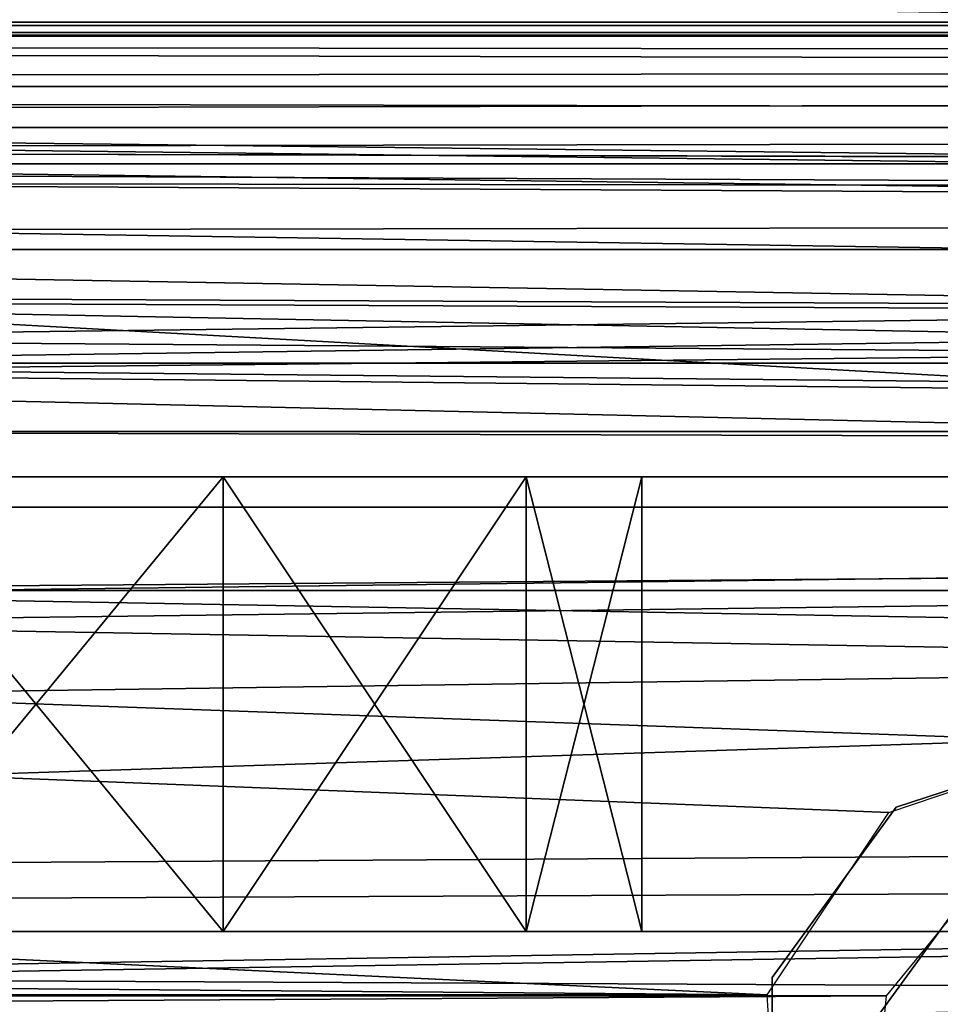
# Model space of a CAD drawing. Extents: x -398 to 398, y -1355 to -82.
# Tile 179 of 256: x -90 to -84, y -109 to -102. Entities that reach past the tile are written whole.
import ezdxf

# ---------------------------------------------------------------- set-up
doc = ezdxf.new("R2010")
doc.units = 0
doc.header["$MEASUREMENT"] = 0

msp = doc.modelspace()

# ---------------------------------------------------------------- linework, layer by layer
for points in [[(395.5, -525.467285, 437.803314), (395.5, -81.938164, 160.655502), (-395.5, -81.938164, 160.655502)], [(395.5, -525.467285, 437.803314), (-395.5, -81.938164, 160.655502), (-395.5, -525.467285, 437.803314)], [(-22.229691, -124.655098, 181.452103), (-396.5, -85.435806, 156.945206), (-395.5, -84.587761, 156.415207)], [(-22.229691, -124.6604, 181.443604), (-396.5, -85.441109, 156.936707), (-395.5, -84.593063, 156.406799)], [(395.5, -528.116882, 433.562988), (395.5, -84.587761, 156.415207), (-395.5, -84.587761, 156.415207)], [(395.5, -528.116882, 433.562988), (-395.5, -84.587761, 156.415207), (-395.5, -528.116882, 433.562988)], [(-395.5, -84.587761, 156.415207), (395.5, -84.587761, 156.415207), (-19.442101, -123.289597, 180.598801)], [(-395.5, -84.587761, 156.415207), (-19.442101, -123.289597, 180.598801), (-21.06683, -123.633301, 180.813599)], [(-395.5, -84.587761, 156.415207), (-21.06683, -123.633301, 180.813599), (-22.229691, -124.655098, 181.452103)], [(-395.5, -84.593063, 156.406799), (395.5, -84.593063, 156.406799), (-19.442101, -123.294899, 180.590302)], [(-395.5, -84.593063, 156.406799), (-19.442101, -123.294899, 180.590302), (-21.06683, -123.638603, 180.805099)], [(-395.5, -84.593063, 156.406799), (-21.06683, -123.638603, 180.805099), (-22.229691, -124.6604, 181.443604)], [(-396.5, -85.435806, 156.945206), (-22.478531, -125.502296, 181.981506), (-22.478531, -130.514999, 185.1138)], [(-396.5, -85.435806, 156.945206), (-22.478531, -130.514999, 185.1138), (-50.35714, -414.036102, 362.277405)], [(-396.5, -85.435806, 156.945206), (-50.35714, -414.036102, 362.277405), (-52.76738, -414.882812, 362.806488)], [(-396.5, -85.435806, 156.945206), (-52.76738, -414.882812, 362.806488), (-53.272449, -415.311096, 363.074097)], [(-396.5, -85.435806, 156.945206), (-53.272449, -415.311096, 363.074097), (-54.270809, -417.355103, 364.351288)], [(-396.5, -85.435806, 156.945206), (-54.270809, -417.355103, 364.351288), (-54.270809, -417.960785, 364.729889)], [(-396.5, -85.435806, 156.945206), (-54.270809, -417.960785, 364.729889), (-53.272449, -420.004791, 366.007111)], [(-396.5, -85.435806, 156.945206), (-53.272449, -420.004791, 366.007111), (-396.366211, -527.69281, 433.298004)], [(-22.478531, -125.502296, 181.981506), (-396.5, -85.435806, 156.945206), (-22.229691, -124.655098, 181.452103)], [(-396.5, -85.441109, 156.936707), (-22.478531, -125.507599, 181.973007), (-22.478531, -130.520294, 185.105301)], [(-396.5, -85.441109, 156.936707), (-22.478531, -130.520294, 185.105301), (-50.35714, -414.041412, 362.26889)], [(-396.5, -85.441109, 156.936707), (-50.35714, -414.041412, 362.26889), (-52.76738, -414.888092, 362.798004)], [(-396.5, -85.441109, 156.936707), (-52.76738, -414.888092, 362.798004), (-53.272449, -415.316406, 363.065613)], [(-396.5, -85.441109, 156.936707), (-53.272449, -415.316406, 363.065613), (-54.270809, -417.360413, 364.342896)], [(-396.5, -85.441109, 156.936707), (-54.270809, -417.360413, 364.342896), (-54.270809, -417.966095, 364.721405)], [(-396.5, -85.441109, 156.936707), (-54.270809, -417.966095, 364.721405), (-53.272449, -420.010101, 365.998596)], [(-396.5, -85.441109, 156.936707), (-53.272449, -420.010101, 365.998596), (-396.366211, -527.69812, 433.289612)], [(-22.478531, -125.507599, 181.973007), (-396.5, -85.441109, 156.936707), (-22.229691, -124.6604, 181.443604)], [(243, -100.280098, 127.672203), (-235.265503, -167.884293, 169.916), (-243, -100.280098, 127.672203)], [(243, -100.280098, 127.672203), (235.265503, -167.884293, 169.916), (-235.265503, -167.884293, 169.916)], [(243, -100.704002, 126.993698), (-235.265503, -168.308197, 169.237503), (-243, -100.704002, 126.993698)], [(243, -100.704002, 126.993698), (235.265503, -168.308197, 169.237503), (-235.265503, -168.308197, 169.237503)], [(-243, -101.233902, -0.8), (-231.629807, -107.4487, -0.8), (-85.172813, -108.651802, -0.8)], [(-243, -101.233902, -0.8), (-85.172813, -108.651802, -0.8), (-84.370171, -107.4487, -0.8)], [(-243, -101.233902, -0.8), (-84.370171, -107.4487, -0.8), (-83, -106.983902, -0.8)], [(-243, -101.233902, -0.8), (-83, -106.983902, -0.8), (80.827187, -108.651802, -0.8)], [(-243, -101.233902, -0.8), (80.827187, -108.651802, -0.8), (81.629829, -107.4487, -0.8)], [(-243, -101.233902, -0.8), (81.629829, -107.4487, -0.8), (83, -106.983902, -0.8)], [(-243, -101.233902, -0.8), (83, -106.983902, -0.8), (230.827194, -108.651802, -0.8)], [(-243, -101.233902, -0.8), (230.827194, -108.651802, -0.8), (231.629807, -107.4487, -0.8)], [(-243, -101.233902, -0.8), (231.629807, -107.4487, -0.8), (233, -106.983902, -0.8)], [(-243, -101.233902, -0.8), (233, -106.983902, -0.8), (242.412903, -106.942398, -0.8)], [(-243, -101.233902, -0.8), (242.412903, -106.942398, -0.8), (243, -103.233902, -0.8)], [(-243, -101.233902, -0.8), (243, -103.233902, -0.8), (243, -101.233902, -0.8)], [(-243, -101.233902), (-231.629807, -107.4487), (-85.172813, -108.651802)], [(-243, -101.233902), (-85.172813, -108.651802), (-84.370171, -107.4487)], [(-243, -101.233902), (-84.370171, -107.4487), (-83, -106.983902)], [(-243, -101.233902), (-83, -106.983902), (80.827187, -108.651802)], [(-243, -101.233902), (80.827187, -108.651802), (81.629829, -107.4487)], [(-243, -101.233902), (81.629829, -107.4487), (83, -106.983902)], [(-243, -101.233902), (83, -106.983902), (230.827194, -108.651802)], [(-243, -101.233902), (230.827194, -108.651802), (231.629807, -107.4487)], [(-243, -101.233902), (231.629807, -107.4487), (233, -106.983902)], [(-243, -101.233902), (233, -106.983902), (242.412903, -106.942398)], [(-243, -101.233902), (242.412903, -106.942398), (243, -103.233902)], [(-243, -101.233902), (243, -103.233902), (243, -101.233902)], [(144.5, -101.233902, 114.3228), (-144.5, -101.233902, 114.3228), (-31, -102.983902, 114.3228)], [(-31, -102.983902, 114.3228), (-144.5, -101.233902, 114.3228), (-31, -107.483902, 114.3228)], [(-31, -107.483902, 114.3228), (-144.5, -101.233902, 114.3228), (-144.5, -110.233902, 114.3228)], [(144.5, -101.233902, 115.122803), (-144.5, -101.233902, 115.122803), (-31, -102.983902, 115.122803)], [(-31, -102.983902, 115.122803), (-144.5, -101.233902, 115.122803), (-31, -107.483902, 115.122803)], [(-31, -107.483902, 115.122803), (-144.5, -101.233902, 115.122803), (-144.5, -110.233902, 115.122803)], [(144.300003, -101.233902, 12.82285), (-106, -104.483902, 12.82285), (-144.300003, -101.233902, 12.82285)], [(144.300003, -101.233902, 12.02285), (-106, -104.483902, 12.02285), (-144.300003, -101.233902, 12.02285)], [(144.300003, -101.233902, 12.82285), (-94, -104.483902, 12.82285), (-106, -104.483902, 12.82285)], [(144.300003, -101.233902, 12.02285), (-94, -104.483902, 12.02285), (-106, -104.483902, 12.02285)], [(144.300003, -101.233902, 12.82285), (94, -104.483902, 12.82285), (-94, -104.483902, 12.82285)], [(144.300003, -101.233902, 12.02285), (94, -104.483902, 12.02285), (-94, -104.483902, 12.02285)], [(-255, -101.733902), (-233, -107.733902), (255, -101.733902)], [(-255, -101.733902, 0.8), (-233, -107.733902, 0.8), (255, -101.733902, 0.8)], [(255, -101.733902), (-233, -107.733902), (-232.166, -107.986397)], [(255, -101.733902, 0.8), (-233, -107.733902, 0.8), (-232.166, -107.986397, 0.8)], [(255, -101.733902), (-232.166, -107.986397), (-231.614594, -108.660004)], [(255, -101.733902, 0.8), (-232.166, -107.986397, 0.8), (-231.614594, -108.660004, 0.8)], [(255, -101.733902), (-231.614594, -108.660004), (-83, -107.733902)], [(255, -101.733902, 0.8), (-231.614594, -108.660004, 0.8), (-83, -107.733902, 0.8)], [(168.671402, -102.324997, 112.587502), (-168.671402, -102.324898, 112.587402), (-168.5, -102.233902, 112.0728)], [(-168.671402, -102.324997, 14.5582), (168.671402, -102.324898, 14.55834), (168.5, -102.233902, 15.07285)], [(-168.671402, -102.324997, 14.5582), (168.5, -102.233902, 15.07285), (-168.5, -102.233902, 15.07285)], [(168.5, -102.233902, 15.07285), (-161.5, -102.233902, 22.072849), (-168.5, -102.233902, 15.07285)], [(161.5, -102.233902, 105.0728), (168.5, -102.233902, 112.0728), (-168.5, -102.233902, 112.0728)], [(161.5, -102.233902, 105.0728), (-168.5, -102.233902, 112.0728), (-161.5, -102.233902, 105.0728)], [(168.671402, -102.324997, 112.587502), (-168.5, -102.233902, 112.0728), (168.5, -102.233902, 112.0728)], [(-161.5, -102.233902, 105.0728), (-161.000107, -102.319702, 104.572899), (161.5, -102.233902, 105.0728)], [(161.000107, -102.319702, 22.572741), (-161.000107, -102.319702, 22.5728), (-161.5, -102.233902, 22.072849)], [(161.000107, -102.319702, 22.572741), (-161.5, -102.233902, 22.072849), (161.5, -102.233902, 22.072849)], [(-161.5, -102.233902, 22.072849), (168.5, -102.233902, 15.07285), (161.5, -102.233902, 22.072849)], [(161.5, -102.233902, 105.0728), (-161.000107, -102.319702, 104.572899), (161.000107, -102.319702, 104.572998)], [(-168.671402, -102.324898, 112.587402), (168.848495, -102.6586, 113.118698), (-168.848495, -102.6586, 113.118698)], [(-168.848495, -102.6586, 14.02702), (168.671402, -102.324898, 14.55834), (-168.671402, -102.324997, 14.5582)], [(168.671402, -102.324898, 14.55834), (-168.848495, -102.6586, 14.02702), (168.848495, -102.6586, 14.02702)], [(168.848495, -102.6586, 113.118698), (-168.671402, -102.324898, 112.587402), (168.671402, -102.324997, 112.587502)], [(-160.234406, -102.9291, 103.806999), (161.000107, -102.319702, 104.572998), (-161.000107, -102.319702, 104.572899)], [(160.234406, -102.9291, 23.338619), (-160.234497, -102.928902, 23.33849), (-161.000107, -102.319702, 22.5728)], [(160.234406, -102.9291, 23.338619), (-161.000107, -102.319702, 22.5728), (161.000107, -102.319702, 22.572741)], [(-160.234406, -102.9291, 103.806999), (160.234604, -102.928802, 103.807198), (161.000107, -102.319702, 104.572998)], [(-168.848495, -102.6586, 113.118698), (168.962997, -103.167503, 113.4618), (-168.962997, -103.167397, 113.4617)], [(168.848495, -102.6586, 14.02702), (-168.848495, -102.6586, 14.02702), (-168.962997, -103.167503, 13.6839)], [(168.848495, -102.6586, 14.02702), (-168.962997, -103.167503, 13.6839), (168.962997, -103.167397, 13.68394)], [(-168.848495, -102.6586, 113.118698), (168.848495, -102.6586, 113.118698), (168.962997, -103.167503, 113.4618)], [(-160.234497, -102.928902, 23.33849), (160, -103.733902, 23.572849), (-160, -103.733902, 23.572849)], [(160, -103.733902, 23.572849), (-160.234497, -102.928902, 23.33849), (160.234406, -102.9291, 23.338619)], [(-160.234406, -102.9291, 103.806999), (160, -103.733902, 103.5728), (160.234604, -102.928802, 103.807198)], [(-160.234406, -102.9291, 103.806999), (-160, -103.733902, 103.5728), (-15.6, -103.733902, 103.5728)], [(-160.234406, -102.9291, 103.806999), (-15.6, -103.733902, 103.5728), (15.6, -103.733902, 103.5728)], [(-160.234406, -102.9291, 103.806999), (15.6, -103.733902, 103.5728), (160, -103.733902, 103.5728)], [(-168.962997, -103.167397, 113.4617), (169, -103.733902, 113.5728), (-169, -103.733902, 113.5728)], [(168.962997, -103.167397, 13.68394), (-168.962997, -103.167503, 13.6839), (-169, -103.733902, 13.57285)], [(168.962997, -103.167397, 13.68394), (-169, -103.733902, 13.57285), (169, -103.733902, 13.57285)], [(-168.962997, -103.167397, 113.4617), (168.962997, -103.167503, 113.4618), (169, -103.733902, 113.5728)], [(-169, -103.733902, 13.57285), (-95, -104.933899, 13.57285), (95, -104.933899, 13.57285)], [(-169, -103.733902, 13.57285), (95, -104.933899, 13.57285), (169, -103.733902, 13.57285)], [(-169, -109.733902, 113.5728), (-169, -103.733902, 113.5728), (-29.5, -105.233902, 113.5728)], [(-169, -103.733902, 113.5728), (169, -103.733902, 113.5728), (22.5, -105.233902, 113.5728)], [(-169, -103.733902, 113.5728), (22.5, -105.233902, 113.5728), (-22.5, -105.233902, 113.5728)], [(-169, -103.733902, 113.5728), (-22.5, -105.233902, 113.5728), (-29.5, -105.233902, 113.5728)], [(-160, -105.233902, 23.572849), (160, -105.233902, 23.572849), (-160, -103.733902, 23.572849)], [(-160, -103.733902, 23.572849), (160, -105.233902, 23.572849), (160, -103.733902, 23.572849)], [(-15.6, -105.233902, 103.5728), (-160, -105.233902, 103.5728), (-15.6, -103.733902, 103.5728)], [(-15.6, -103.733902, 103.5728), (-160, -105.233902, 103.5728), (-160, -103.733902, 103.5728)], [(-94, -104.483902, 12.82285), (94, -104.483902, 12.82285), (-94, -105.983902, 12.82285)], [(-94, -105.983902, 12.82285), (94, -104.483902, 12.82285), (94, -105.983902, 12.82285)], [(-94, -104.483902, 12.02285), (94, -104.483902, 12.02285), (-94, -105.983902, 12.02285)], [(-94, -105.983902, 12.02285), (94, -104.483902, 12.02285), (94, -105.983902, 12.02285)], [(-95, -105.433899, 13.57285), (95, -105.433899, 13.57285), (-95, -104.933899, 13.57285)], [(-95, -104.933899, 13.57285), (95, -105.433899, 13.57285), (95, -104.933899, 13.57285)], [(-169, -109.733902, 113.5728), (-29.5, -105.233902, 113.5728), (-29.5, -108.233902, 113.5728)], [(-160, -105.233902, 103.5728), (-150, -105.233902, 102.572899), (-15.6, -105.233902, 103.5728)], [(-160, -105.233902, 23.572849), (160, -105.233902, 23.572849), (-150, -105.233902, 24.57283)], [(-15.6, -105.233902, 103.5728), (-150, -105.233902, 102.572899), (-140, -105.233902, 102.572899)], [(160, -105.233902, 23.572849), (-140, -105.233902, 24.57283), (-150, -105.233902, 24.57283)], [(-15.6, -105.233902, 103.5728), (-140, -105.233902, 102.572899), (-130, -105.233902, 102.572899)], [(160, -105.233902, 23.572849), (-130, -105.233902, 24.57283), (-140, -105.233902, 24.57283)], [(-15.6, -105.233902, 103.5728), (-130, -105.233902, 102.572899), (-120, -105.233902, 102.572899)], [(160, -105.233902, 23.572849), (-120, -105.233902, 24.57283), (-130, -105.233902, 24.57283)], [(-15.6, -105.233902, 103.5728), (-120, -105.233902, 102.572899), (-110, -105.233902, 102.572899)], [(160, -105.233902, 23.572849), (-110, -105.233902, 24.57283), (-120, -105.233902, 24.57283)], [(-15.6, -105.233902, 103.5728), (-110, -105.233902, 102.572899), (-100, -105.233902, 102.572899)], [(160, -105.233902, 23.572849), (-100, -105.233902, 24.57283), (-110, -105.233902, 24.57283)], [(-15.6, -105.233902, 103.5728), (-100, -105.233902, 102.572899), (-90, -105.233902, 102.572899)], [(160, -105.233902, 23.572849), (-90, -105.233902, 24.57283), (-100, -105.233902, 24.57283)], [(-98.469223, -105.233902, 102.268402), (-90, -105.233902, 102.572899), (-100, -105.233902, 102.572899)], [(-91.530777, -105.233902, 24.87727), (-100, -105.233902, 24.57283), (-90, -105.233902, 24.57283)], [(-90, -105.233902, 102.572899), (-98.469223, -105.233902, 102.268402), (-91.530777, -105.233902, 102.268402)], [(-90, -105.233902, 92.572861), (-90, -105.233902, 94.57283), (-91.530777, -105.233902, 94.877274)], [(-90, -105.233902, 92.572861), (-91.530777, -105.233902, 94.877274), (-91.530777, -105.233902, 92.268417)], [(-90, -105.233902, 32.572861), (-91.530777, -105.233902, 34.87727), (-91.530777, -105.233902, 32.268421)], [(-91.530777, -105.233902, 34.87727), (-90, -105.233902, 32.572861), (-90, -105.233902, 34.57283)], [(-90, -105.233902, 42.572861), (-91.530777, -105.233902, 44.87727), (-91.530777, -105.233902, 42.268421)], [(-91.530777, -105.233902, 44.87727), (-90, -105.233902, 42.572861), (-90, -105.233902, 44.57283)], [(-90, -105.233902, 52.572861), (-91.530777, -105.233902, 54.87727), (-91.530777, -105.233902, 52.268421)], [(-91.530777, -105.233902, 54.87727), (-90, -105.233902, 52.572861), (-90, -105.233902, 54.57283)], [(-90, -105.233902, 72.572861), (-91.530777, -105.233902, 74.877274), (-91.530777, -105.233902, 72.268417)], [(-91.530777, -105.233902, 74.877274), (-90, -105.233902, 72.572861), (-90, -105.233902, 74.57283)], [(-90, -105.233902, 82.572861), (-91.530777, -105.233902, 84.877274), (-91.530777, -105.233902, 82.268417)], [(-91.530777, -105.233902, 84.877274), (-90, -105.233902, 82.572861), (-90, -105.233902, 84.57283)], [(-90, -105.233902, 62.572861), (-91.530777, -105.233902, 64.877274), (-91.530777, -105.233902, 62.268421)], [(-91.530777, -105.233902, 64.877274), (-90, -105.233902, 62.572861), (-90, -105.233902, 64.57283)], [(-88.763931, -105.233902, 102.377098), (-88.763931, -108.233902, 102.377098), (-91.236069, -108.233902, 102.377098)], [(-88.763931, -105.233902, 102.377098), (-91.236069, -108.233902, 102.377098), (-91.236069, -105.233902, 102.377098)], [(-91.236069, -105.233902, 94.768623), (-91.236069, -108.233902, 94.768623), (-88.763931, -108.233902, 94.768623)], [(-91.236069, -105.233902, 94.768623), (-88.763931, -108.233902, 94.768623), (-88.763931, -105.233902, 94.768623)], [(-88.763931, -105.233902, 32.377071), (-88.763931, -108.233902, 32.377071), (-91.236069, -108.233902, 32.377071)], [(-88.763931, -105.233902, 32.377071), (-91.236069, -108.233902, 32.377071), (-91.236069, -105.233902, 32.377071)], [(-91.236069, -105.233902, 24.76862), (-91.236069, -108.233902, 24.76862), (-88.763931, -108.233902, 24.76862)], [(-91.236069, -105.233902, 24.76862), (-88.763931, -108.233902, 24.76862), (-88.763931, -105.233902, 24.76862)], [(-88.763931, -105.233902, 42.377071), (-88.763931, -108.233902, 42.377071), (-91.236069, -108.233902, 42.377071)], [(-88.763931, -105.233902, 42.377071), (-91.236069, -108.233902, 42.377071), (-91.236069, -105.233902, 42.377071)], [(-91.236069, -105.233902, 34.76862), (-91.236069, -108.233902, 34.76862), (-88.763931, -108.233902, 34.76862)], [(-91.236069, -105.233902, 34.76862), (-88.763931, -108.233902, 34.76862), (-88.763931, -105.233902, 34.76862)], [(-88.763931, -105.233902, 52.377071), (-88.763931, -108.233902, 52.377071), (-91.236069, -108.233902, 52.377071)], [(-88.763931, -105.233902, 52.377071), (-91.236069, -108.233902, 52.377071), (-91.236069, -105.233902, 52.377071)], [(-91.236069, -105.233902, 44.76862), (-91.236069, -108.233902, 44.76862), (-88.763931, -108.233902, 44.76862)], [(-91.236069, -105.233902, 44.76862), (-88.763931, -108.233902, 44.76862), (-88.763931, -105.233902, 44.76862)], [(-88.763931, -105.233902, 62.377071), (-88.763931, -108.233902, 62.377071), (-91.236069, -108.233902, 62.377071)], [(-88.763931, -105.233902, 62.377071), (-91.236069, -108.233902, 62.377071), (-91.236069, -105.233902, 62.377071)], [(-91.236069, -105.233902, 54.76862), (-91.236069, -108.233902, 54.76862), (-88.763931, -108.233902, 54.76862)], [(-91.236069, -105.233902, 54.76862), (-88.763931, -108.233902, 54.76862), (-88.763931, -105.233902, 54.76862)], [(-88.763931, -105.233902, 72.377083), (-88.763931, -108.233902, 72.377083), (-91.236069, -108.233902, 72.377083)], [(-88.763931, -105.233902, 72.377083), (-91.236069, -108.233902, 72.377083), (-91.236069, -105.233902, 72.377083)], [(-91.236069, -105.233902, 64.768623), (-91.236069, -108.233902, 64.768623), (-88.763931, -108.233902, 64.768623)], [(-91.236069, -105.233902, 64.768623), (-88.763931, -108.233902, 64.768623), (-88.763931, -105.233902, 64.768623)], [(-88.763931, -105.233902, 82.377083), (-88.763931, -108.233902, 82.377083), (-91.236069, -108.233902, 82.377083)], [(-88.763931, -105.233902, 82.377083), (-91.236069, -108.233902, 82.377083), (-91.236069, -105.233902, 82.377083)], [(-91.236069, -105.233902, 74.768623), (-91.236069, -108.233902, 74.768623), (-88.763931, -108.233902, 74.768623)], [(-91.236069, -105.233902, 74.768623), (-88.763931, -108.233902, 74.768623), (-88.763931, -105.233902, 74.768623)], [(-88.763931, -105.233902, 92.377083), (-88.763931, -108.233902, 92.377083), (-91.236069, -108.233902, 92.377083)], [(-88.763931, -105.233902, 92.377083), (-91.236069, -108.233902, 92.377083), (-91.236069, -105.233902, 92.377083)], [(-91.236069, -105.233902, 84.768623), (-91.236069, -108.233902, 84.768623), (-88.763931, -108.233902, 84.768623)], [(-91.236069, -105.233902, 84.768623), (-88.763931, -108.233902, 84.768623), (-88.763931, -105.233902, 84.768623)], [(-15.6, -105.233902, 103.5728), (-90, -105.233902, 102.572899), (-80, -105.233902, 102.572899)], [(160, -105.233902, 23.572849), (-80, -105.233902, 24.57283), (-90, -105.233902, 24.57283)], [(-88.469223, -105.233902, 92.268417), (-88.469223, -105.233902, 94.877274), (-90, -105.233902, 94.57283)], [(-88.469223, -105.233902, 92.268417), (-90, -105.233902, 94.57283), (-90, -105.233902, 92.572861)], [(-88.469223, -105.233902, 102.268402), (-80, -105.233902, 102.572899), (-90, -105.233902, 102.572899)], [(-81.530777, -105.233902, 24.87727), (-88.469223, -105.233902, 24.87727), (-90, -105.233902, 24.57283)], [(-81.530777, -105.233902, 24.87727), (-90, -105.233902, 24.57283), (-80, -105.233902, 24.57283)], [(-90, -105.233902, 34.57283), (-90, -105.233902, 32.572861), (-88.469223, -105.233902, 32.268421)], [(-90, -105.233902, 34.57283), (-88.469223, -105.233902, 32.268421), (-88.469223, -105.233902, 34.87727)], [(-90, -105.233902, 44.57283), (-90, -105.233902, 42.572861), (-88.469223, -105.233902, 42.268421)], [(-90, -105.233902, 44.57283), (-88.469223, -105.233902, 42.268421), (-88.469223, -105.233902, 44.87727)], [(-90, -105.233902, 54.57283), (-90, -105.233902, 52.572861), (-88.469223, -105.233902, 52.268421)], [(-90, -105.233902, 54.57283), (-88.469223, -105.233902, 52.268421), (-88.469223, -105.233902, 54.87727)], [(-90, -105.233902, 74.57283), (-90, -105.233902, 72.572861), (-88.469223, -105.233902, 72.268417)], [(-90, -105.233902, 74.57283), (-88.469223, -105.233902, 72.268417), (-88.469223, -105.233902, 74.877274)], [(-90, -105.233902, 84.57283), (-90, -105.233902, 82.572861), (-88.469223, -105.233902, 82.268417)], [(-90, -105.233902, 84.57283), (-88.469223, -105.233902, 82.268417), (-88.469223, -105.233902, 84.877274)], [(-90, -105.233902, 64.57283), (-90, -105.233902, 62.572861), (-88.469223, -105.233902, 62.268421)], [(-90, -105.233902, 64.57283), (-88.469223, -105.233902, 62.268421), (-88.469223, -105.233902, 64.877274)], [(-88.763931, -108.233902, 102.377098), (-86.763931, -105.233902, 100.924004), (-86.763931, -108.233902, 100.924004)], [(-86.763931, -105.233902, 100.924004), (-88.763931, -108.233902, 102.377098), (-88.763931, -105.233902, 102.377098)], [(-88.763931, -105.233902, 94.768623), (-88.763931, -108.233902, 94.768623), (-86.763931, -108.233902, 96.221703)], [(-88.763931, -105.233902, 94.768623), (-86.763931, -108.233902, 96.221703), (-86.763931, -105.233902, 96.221703)], [(-88.763931, -108.233902, 32.377071), (-86.763931, -105.233902, 30.92399), (-86.763931, -108.233902, 30.92399)], [(-86.763931, -105.233902, 30.92399), (-88.763931, -108.233902, 32.377071), (-88.763931, -105.233902, 32.377071)], [(-88.763931, -105.233902, 24.76862), (-88.763931, -108.233902, 24.76862), (-86.763931, -108.233902, 26.221701)], [(-88.763931, -105.233902, 24.76862), (-86.763931, -108.233902, 26.221701), (-86.763931, -105.233902, 26.221701)], [(-88.763931, -108.233902, 42.377071), (-86.763931, -105.233902, 40.923988), (-86.763931, -108.233902, 40.923988)], [(-86.763931, -105.233902, 40.923988), (-88.763931, -108.233902, 42.377071), (-88.763931, -105.233902, 42.377071)], [(-88.763931, -105.233902, 34.76862), (-88.763931, -108.233902, 34.76862), (-86.763931, -108.233902, 36.221699)], [(-88.763931, -105.233902, 34.76862), (-86.763931, -108.233902, 36.221699), (-86.763931, -105.233902, 36.221699)], [(-88.763931, -108.233902, 52.377071), (-86.763931, -105.233902, 50.923988), (-86.763931, -108.233902, 50.923988)], [(-86.763931, -105.233902, 50.923988), (-88.763931, -108.233902, 52.377071), (-88.763931, -105.233902, 52.377071)], [(-88.763931, -105.233902, 44.76862), (-88.763931, -108.233902, 44.76862), (-86.763931, -108.233902, 46.221699)], [(-88.763931, -105.233902, 44.76862), (-86.763931, -108.233902, 46.221699), (-86.763931, -105.233902, 46.221699)], [(-88.763931, -108.233902, 62.377071), (-86.763931, -105.233902, 60.923988), (-86.763931, -108.233902, 60.923988)], [(-86.763931, -105.233902, 60.923988), (-88.763931, -108.233902, 62.377071), (-88.763931, -105.233902, 62.377071)], [(-88.763931, -105.233902, 54.76862), (-88.763931, -108.233902, 54.76862), (-86.763931, -108.233902, 56.221699)], [(-88.763931, -105.233902, 54.76862), (-86.763931, -108.233902, 56.221699), (-86.763931, -105.233902, 56.221699)], [(-88.763931, -108.233902, 72.377083), (-86.763931, -105.233902, 70.923988), (-86.763931, -108.233902, 70.923988)], [(-86.763931, -105.233902, 70.923988), (-88.763931, -108.233902, 72.377083), (-88.763931, -105.233902, 72.377083)], [(-88.763931, -105.233902, 64.768623), (-88.763931, -108.233902, 64.768623), (-86.763931, -108.233902, 66.221703)], [(-88.763931, -105.233902, 64.768623), (-86.763931, -108.233902, 66.221703), (-86.763931, -105.233902, 66.221703)], [(-88.763931, -108.233902, 82.377083), (-86.763931, -105.233902, 80.923988), (-86.763931, -108.233902, 80.923988)], [(-86.763931, -105.233902, 80.923988), (-88.763931, -108.233902, 82.377083), (-88.763931, -105.233902, 82.377083)], [(-88.763931, -105.233902, 74.768623), (-88.763931, -108.233902, 74.768623), (-86.763931, -108.233902, 76.221703)], [(-88.763931, -105.233902, 74.768623), (-86.763931, -108.233902, 76.221703), (-86.763931, -105.233902, 76.221703)], [(-88.763931, -108.233902, 92.377083), (-86.763931, -105.233902, 90.923988), (-86.763931, -108.233902, 90.923988)], [(-86.763931, -105.233902, 90.923988), (-88.763931, -108.233902, 92.377083), (-88.763931, -105.233902, 92.377083)], [(-88.763931, -105.233902, 84.768623), (-88.763931, -108.233902, 84.768623), (-86.763931, -108.233902, 86.221703)], [(-88.763931, -105.233902, 84.768623), (-86.763931, -108.233902, 86.221703), (-86.763931, -105.233902, 86.221703)], [(-86.67411, -105.233902, 90.795097), (-86.67411, -105.233902, 96.350594), (-88.469223, -105.233902, 94.877274)], [(-86.67411, -105.233902, 90.795097), (-88.469223, -105.233902, 94.877274), (-88.469223, -105.233902, 92.268417)], [(-80, -105.233902, 102.572899), (-88.469223, -105.233902, 102.268402), (-81.530777, -105.233902, 102.268402)], [(-81.530777, -105.233902, 102.268402), (-88.469223, -105.233902, 102.268402), (-86.67411, -105.233902, 100.795097)], [(-83.32589, -105.233902, 26.35059), (-86.67411, -105.233902, 26.35059), (-88.469223, -105.233902, 24.87727)], [(-83.32589, -105.233902, 26.35059), (-88.469223, -105.233902, 24.87727), (-81.530777, -105.233902, 24.87727)], [(-88.469223, -105.233902, 34.87727), (-88.469223, -105.233902, 32.268421), (-86.67411, -105.233902, 30.795099)], [(-88.469223, -105.233902, 34.87727), (-86.67411, -105.233902, 30.795099), (-86.67411, -105.233902, 36.35059)], [(-88.469223, -105.233902, 44.87727), (-88.469223, -105.233902, 42.268421), (-86.67411, -105.233902, 40.795101)], [(-88.469223, -105.233902, 44.87727), (-86.67411, -105.233902, 40.795101), (-86.67411, -105.233902, 46.35059)], [(-88.469223, -105.233902, 54.87727), (-88.469223, -105.233902, 52.268421), (-86.67411, -105.233902, 50.795101)], [(-88.469223, -105.233902, 54.87727), (-86.67411, -105.233902, 50.795101), (-86.67411, -105.233902, 56.35059)], [(-88.469223, -105.233902, 74.877274), (-88.469223, -105.233902, 72.268417), (-86.67411, -105.233902, 70.795097)], [(-88.469223, -105.233902, 74.877274), (-86.67411, -105.233902, 70.795097), (-86.67411, -105.233902, 76.350594)], [(-88.469223, -105.233902, 84.877274), (-88.469223, -105.233902, 82.268417), (-86.67411, -105.233902, 80.795097)], [(-88.469223, -105.233902, 84.877274), (-86.67411, -105.233902, 80.795097), (-86.67411, -105.233902, 86.350594)], [(-88.469223, -105.233902, 64.877274), (-88.469223, -105.233902, 62.268421), (-86.67411, -105.233902, 60.795101)], [(-88.469223, -105.233902, 64.877274), (-86.67411, -105.233902, 60.795101), (-86.67411, -105.233902, 66.350594)], [(-86.763931, -108.233902, 100.924004), (-86.763931, -105.233902, 100.924004), (-86, -105.233902, 98.572853)], [(-86.763931, -108.233902, 100.924004), (-86, -105.233902, 98.572853), (-86, -108.233902, 98.572853)], [(-86.763931, -105.233902, 96.221703), (-86.763931, -108.233902, 96.221703), (-86, -108.233902, 98.572853)], [(-86.763931, -105.233902, 96.221703), (-86, -108.233902, 98.572853), (-86, -105.233902, 98.572853)], [(-86.763931, -108.233902, 30.92399), (-86.763931, -105.233902, 30.92399), (-86, -105.233902, 28.572849)], [(-86.763931, -108.233902, 30.92399), (-86, -105.233902, 28.572849), (-86, -108.233902, 28.572849)], [(-86.763931, -105.233902, 26.221701), (-86.763931, -108.233902, 26.221701), (-86, -108.233902, 28.572849)], [(-86.763931, -105.233902, 26.221701), (-86, -108.233902, 28.572849), (-86, -105.233902, 28.572849)], [(-86.763931, -108.233902, 40.923988), (-86.763931, -105.233902, 40.923988), (-86, -105.233902, 38.572849)], [(-86.763931, -108.233902, 40.923988), (-86, -105.233902, 38.572849), (-86, -108.233902, 38.572849)], [(-86.763931, -105.233902, 36.221699), (-86.763931, -108.233902, 36.221699), (-86, -108.233902, 38.572849)], [(-86.763931, -105.233902, 36.221699), (-86, -108.233902, 38.572849), (-86, -105.233902, 38.572849)], [(-86.763931, -108.233902, 50.923988), (-86.763931, -105.233902, 50.923988), (-86, -105.233902, 48.572849)], [(-86.763931, -108.233902, 50.923988), (-86, -105.233902, 48.572849), (-86, -108.233902, 48.572849)], [(-86.763931, -105.233902, 46.221699), (-86.763931, -108.233902, 46.221699), (-86, -108.233902, 48.572849)], [(-86.763931, -105.233902, 46.221699), (-86, -108.233902, 48.572849), (-86, -105.233902, 48.572849)], [(-86.763931, -108.233902, 60.923988), (-86.763931, -105.233902, 60.923988), (-86, -105.233902, 58.572849)], [(-86.763931, -108.233902, 60.923988), (-86, -105.233902, 58.572849), (-86, -108.233902, 58.572849)], [(-86.763931, -105.233902, 56.221699), (-86.763931, -108.233902, 56.221699), (-86, -108.233902, 58.572849)], [(-86.763931, -105.233902, 56.221699), (-86, -108.233902, 58.572849), (-86, -105.233902, 58.572849)], [(-86.763931, -108.233902, 70.923988), (-86.763931, -105.233902, 70.923988), (-86, -105.233902, 68.572853)], [(-86.763931, -108.233902, 70.923988), (-86, -105.233902, 68.572853), (-86, -108.233902, 68.572853)], [(-86.763931, -105.233902, 66.221703), (-86.763931, -108.233902, 66.221703), (-86, -108.233902, 68.572853)], [(-86.763931, -105.233902, 66.221703), (-86, -108.233902, 68.572853), (-86, -105.233902, 68.572853)], [(-86.763931, -108.233902, 80.923988), (-86.763931, -105.233902, 80.923988), (-86, -105.233902, 78.572853)], [(-86.763931, -108.233902, 80.923988), (-86, -105.233902, 78.572853), (-86, -108.233902, 78.572853)], [(-86.763931, -105.233902, 76.221703), (-86.763931, -108.233902, 76.221703), (-86, -108.233902, 78.572853)], [(-86.763931, -105.233902, 76.221703), (-86, -108.233902, 78.572853), (-86, -105.233902, 78.572853)], [(-86.763931, -108.233902, 90.923988), (-86.763931, -105.233902, 90.923988), (-86, -105.233902, 88.572853)], [(-86.763931, -108.233902, 90.923988), (-86, -105.233902, 88.572853), (-86, -108.233902, 88.572853)], [(-86.763931, -105.233902, 86.221703), (-86.763931, -108.233902, 86.221703), (-86, -108.233902, 88.572853)], [(-86.763931, -105.233902, 86.221703), (-86, -108.233902, 88.572853), (-86, -105.233902, 88.572853)], [(-86, -105.233902, 88.572853), (-86.67411, -105.233902, 96.350594), (-86.67411, -105.233902, 90.795097)], [(-86.67411, -105.233902, 96.350594), (-86, -105.233902, 88.572853), (-86, -105.233902, 98.572853)], [(-81.530777, -105.233902, 102.268402), (-86.67411, -105.233902, 100.795097), (-83.32589, -105.233902, 100.795097)], [(-83.32589, -105.233902, 100.795097), (-86.67411, -105.233902, 100.795097), (-86, -105.233902, 98.572853)], [(-84, -105.233902, 28.572849), (-86, -105.233902, 28.572849), (-86.67411, -105.233902, 26.35059)], [(-84, -105.233902, 28.572849), (-86.67411, -105.233902, 26.35059), (-83.32589, -105.233902, 26.35059)], [(-86.67411, -105.233902, 36.35059), (-86.67411, -105.233902, 30.795099), (-86, -105.233902, 28.572849)], [(-86.67411, -105.233902, 36.35059), (-86, -105.233902, 28.572849), (-86, -105.233902, 38.572849)], [(-86.67411, -105.233902, 46.35059), (-86.67411, -105.233902, 40.795101), (-86, -105.233902, 38.572849)], [(-86.67411, -105.233902, 46.35059), (-86, -105.233902, 38.572849), (-86, -105.233902, 48.572849)], [(-86.67411, -105.233902, 56.35059), (-86.67411, -105.233902, 50.795101), (-86, -105.233902, 48.572849)], [(-86.67411, -105.233902, 56.35059), (-86, -105.233902, 48.572849), (-86, -105.233902, 58.572849)], [(-86.67411, -105.233902, 76.350594), (-86.67411, -105.233902, 70.795097), (-86, -105.233902, 68.572853)], [(-86.67411, -105.233902, 76.350594), (-86, -105.233902, 68.572853), (-86, -105.233902, 78.572853)], [(-86.67411, -105.233902, 86.350594), (-86.67411, -105.233902, 80.795097), (-86, -105.233902, 78.572853)], [(-86.67411, -105.233902, 86.350594), (-86, -105.233902, 78.572853), (-86, -105.233902, 88.572853)], [(-86.67411, -105.233902, 66.350594), (-86.67411, -105.233902, 60.795101), (-86, -105.233902, 58.572849)], [(-86.67411, -105.233902, 66.350594), (-86, -105.233902, 58.572849), (-86, -105.233902, 68.572853)], [(-86, -105.233902, 98.572853), (-86, -105.233902, 88.572853), (-84, -105.233902, 88.572853)], [(-86, -105.233902, 98.572853), (-84, -105.233902, 88.572853), (-84, -105.233902, 98.572853)], [(-83.32589, -105.233902, 100.795097), (-86, -105.233902, 98.572853), (-84, -105.233902, 98.572853)], [(-84, -105.233902, 38.572849), (-86, -105.233902, 28.572849), (-84, -105.233902, 28.572849)], [(-86, -105.233902, 28.572849), (-84, -105.233902, 38.572849), (-86, -105.233902, 38.572849)], [(-86, -105.233902, 38.572849), (-84, -105.233902, 38.572849), (-84, -105.233902, 48.572849)], [(-86, -105.233902, 38.572849), (-84, -105.233902, 48.572849), (-86, -105.233902, 48.572849)], [(-86, -105.233902, 48.572849), (-84, -105.233902, 48.572849), (-84, -105.233902, 58.572849)], [(-86, -105.233902, 48.572849), (-84, -105.233902, 58.572849), (-86, -105.233902, 58.572849)], [(-86, -105.233902, 58.572849), (-84, -105.233902, 58.572849), (-84, -105.233902, 68.572853)], [(-86, -105.233902, 58.572849), (-84, -105.233902, 68.572853), (-86, -105.233902, 68.572853)], [(-86, -105.233902, 68.572853), (-84, -105.233902, 68.572853), (-84, -105.233902, 78.572853)], [(-86, -105.233902, 68.572853), (-84, -105.233902, 78.572853), (-86, -105.233902, 78.572853)], [(-86, -105.233902, 78.572853), (-84, -105.233902, 78.572853), (-84, -105.233902, 88.572853)], [(-86, -105.233902, 78.572853), (-84, -105.233902, 88.572853), (-86, -105.233902, 88.572853)], [(-169, -109.733902, 13.57285), (169, -109.733902, 13.57285), (105, -105.433899, 13.57285)], [(-169, -109.733902, 13.57285), (105, -105.433899, 13.57285), (95, -105.433899, 13.57285)], [(-169, -109.733902, 13.57285), (95, -105.433899, 13.57285), (-95, -105.433899, 13.57285)], [(144.300003, -110.233902, 12.82285), (-144.300003, -110.233902, 12.82285), (-106, -105.983902, 12.82285)], [(144.300003, -110.233902, 12.02285), (-144.300003, -110.233902, 12.02285), (-106, -105.983902, 12.02285)], [(144.300003, -110.233902, 12.82285), (-106, -105.983902, 12.82285), (-94, -105.983902, 12.82285)], [(144.300003, -110.233902, 12.02285), (-106, -105.983902, 12.02285), (-94, -105.983902, 12.02285)], [(144.300003, -110.233902, 12.82285), (-94, -105.983902, 12.82285), (94, -105.983902, 12.82285)], [(144.300003, -110.233902, 12.02285), (-94, -105.983902, 12.02285), (94, -105.983902, 12.02285)], [(-84.322517, -107.413696), (-84.322517, -107.413696, -0.8), (-83, -106.983902, -0.8)], [(-84.322517, -107.413696), (-83, -106.983902, -0.8), (-83, -106.983902)], [(-85.139877, -108.538696), (-84.322517, -107.413696, -0.8), (-84.322517, -107.413696)], [(-84.322517, -107.413696, -0.8), (-85.139877, -108.538696), (-85.139877, -108.538696, -0.8)], [(-230.827194, -108.651802, -0.8), (-85.172813, -108.651802, -0.8), (-231.629807, -107.4487, -0.8)], [(-230.827194, -108.651802), (-85.172813, -108.651802), (-231.629807, -107.4487)], [(144.5, -110.233902, 114.3228), (-31, -107.483902, 114.3228), (-144.5, -110.233902, 114.3228)], [(144.5, -110.233902, 115.122803), (-31, -107.483902, 115.122803), (-144.5, -110.233902, 115.122803)], [(-231.614594, -108.660004), (-83.834007, -107.986397), (-83, -107.733902)], [(-231.614594, -108.660004, 0.8), (-83.834007, -107.986397, 0.8), (-83, -107.733902, 0.8)], [(-83.834007, -107.986397), (-231.614594, -108.660004), (-84.385406, -108.660004)], [(-83.834007, -107.986397, 0.8), (-231.614594, -108.660004, 0.8), (-84.385406, -108.660004, 0.8)], [(-84.426582, -108.770401, 0.8), (-84.426582, -108.770401), (-83.881683, -108.020401)], [(-84.426582, -108.770401, 0.8), (-83.881683, -108.020401), (-83.881683, -108.020401, 0.8)], [(-169, -109.733902, 113.5728), (-29.5, -108.233902, 113.5728), (-22.5, -108.233902, 113.5728)], [(-169, -109.733902, 113.5728), (-22.5, -108.233902, 113.5728), (22.5, -108.233902, 113.5728)], [(-169, -109.733902, 113.5728), (22.5, -108.233902, 113.5728), (169, -109.733902, 113.5728)], [(-160, -108.233902, 23.572849), (-150, -108.233902, 24.57283), (160, -108.233902, 23.572849)], [(-160, -108.233902, 103.5728), (160, -108.233902, 103.5728), (-150, -108.233902, 102.572899)], [(-160, -109.733902, 23.572849), (160, -109.733902, 23.572849), (-160, -108.233902, 23.572849)], [(-160, -108.233902, 23.572849), (160, -109.733902, 23.572849), (160, -108.233902, 23.572849)], [(160, -109.733902, 103.5728), (-160, -109.733902, 103.5728), (160, -108.233902, 103.5728)], [(160, -108.233902, 103.5728), (-160, -109.733902, 103.5728), (-160, -108.233902, 103.5728)], [(160, -108.233902, 103.5728), (-140, -108.233902, 102.572899), (-150, -108.233902, 102.572899)], [(160, -108.233902, 23.572849), (-150, -108.233902, 24.57283), (-140, -108.233902, 24.57283)], [(160, -108.233902, 103.5728), (-130, -108.233902, 102.572899), (-140, -108.233902, 102.572899)], [(160, -108.233902, 23.572849), (-140, -108.233902, 24.57283), (-130, -108.233902, 24.57283)], [(160, -108.233902, 103.5728), (-120, -108.233902, 102.572899), (-130, -108.233902, 102.572899)], [(160, -108.233902, 23.572849), (-130, -108.233902, 24.57283), (-120, -108.233902, 24.57283)], [(160, -108.233902, 103.5728), (-110, -108.233902, 102.572899), (-120, -108.233902, 102.572899)], [(160, -108.233902, 23.572849), (-120, -108.233902, 24.57283), (-110, -108.233902, 24.57283)], [(160, -108.233902, 103.5728), (-100, -108.233902, 102.572899), (-110, -108.233902, 102.572899)], [(160, -108.233902, 23.572849), (-110, -108.233902, 24.57283), (-100, -108.233902, 24.57283)], [(160, -108.233902, 103.5728), (-90, -108.233902, 102.572899), (-100, -108.233902, 102.572899)], [(160, -108.233902, 23.572849), (-100, -108.233902, 24.57283), (-90, -108.233902, 24.57283)], [(-98.469223, -108.233902, 24.87727), (-90, -108.233902, 24.57283), (-100, -108.233902, 24.57283)], [(-91.530777, -108.233902, 102.268402), (-100, -108.233902, 102.572899), (-90, -108.233902, 102.572899)], [(-98.469223, -108.233902, 24.87727), (-91.530777, -108.233902, 24.87727), (-90, -108.233902, 24.57283)], [(-90, -108.233902, 34.57283), (-91.530777, -108.233902, 32.268421), (-91.530777, -108.233902, 34.87727)], [(-91.530777, -108.233902, 32.268421), (-90, -108.233902, 34.57283), (-90, -108.233902, 32.572861)], [(-90, -108.233902, 44.57283), (-91.530777, -108.233902, 42.268421), (-91.530777, -108.233902, 44.87727)], [(-91.530777, -108.233902, 42.268421), (-90, -108.233902, 44.57283), (-90, -108.233902, 42.572861)], [(-90, -108.233902, 54.57283), (-91.530777, -108.233902, 52.268421), (-91.530777, -108.233902, 54.87727)], [(-91.530777, -108.233902, 52.268421), (-90, -108.233902, 54.57283), (-90, -108.233902, 52.572861)], [(-90, -108.233902, 64.57283), (-91.530777, -108.233902, 62.268421), (-91.530777, -108.233902, 64.877274)], [(-91.530777, -108.233902, 62.268421), (-90, -108.233902, 64.57283), (-90, -108.233902, 62.572861)], [(-90, -108.233902, 74.57283), (-91.530777, -108.233902, 72.268417), (-91.530777, -108.233902, 74.877274)], [(-91.530777, -108.233902, 72.268417), (-90, -108.233902, 74.57283), (-90, -108.233902, 72.572861)], [(-90, -108.233902, 84.57283), (-91.530777, -108.233902, 82.268417), (-91.530777, -108.233902, 84.877274)], [(-91.530777, -108.233902, 82.268417), (-90, -108.233902, 84.57283), (-90, -108.233902, 82.572861)], [(-90, -108.233902, 94.57283), (-91.530777, -108.233902, 92.268417), (-91.530777, -108.233902, 94.877274)], [(-91.530777, -108.233902, 92.268417), (-90, -108.233902, 94.57283), (-90, -108.233902, 92.572861)], [(160, -108.233902, 103.5728), (-80, -108.233902, 102.572899), (-90, -108.233902, 102.572899)], [(160, -108.233902, 23.572849), (-90, -108.233902, 24.57283), (-80, -108.233902, 24.57283)], [(-88.469223, -108.233902, 24.87727), (-80, -108.233902, 24.57283), (-90, -108.233902, 24.57283)], [(-81.530777, -108.233902, 102.268402), (-88.469223, -108.233902, 102.268402), (-90, -108.233902, 102.572899)], [(-81.530777, -108.233902, 102.268402), (-90, -108.233902, 102.572899), (-80, -108.233902, 102.572899)], [(-90, -108.233902, 32.572861), (-90, -108.233902, 34.57283), (-88.469223, -108.233902, 34.87727)], [(-90, -108.233902, 32.572861), (-88.469223, -108.233902, 34.87727), (-88.469223, -108.233902, 32.268421)], [(-90, -108.233902, 42.572861), (-90, -108.233902, 44.57283), (-88.469223, -108.233902, 44.87727)], [(-90, -108.233902, 42.572861), (-88.469223, -108.233902, 44.87727), (-88.469223, -108.233902, 42.268421)], [(-90, -108.233902, 52.572861), (-90, -108.233902, 54.57283), (-88.469223, -108.233902, 54.87727)], [(-90, -108.233902, 52.572861), (-88.469223, -108.233902, 54.87727), (-88.469223, -108.233902, 52.268421)], [(-90, -108.233902, 62.572861), (-90, -108.233902, 64.57283), (-88.469223, -108.233902, 64.877274)], [(-90, -108.233902, 62.572861), (-88.469223, -108.233902, 64.877274), (-88.469223, -108.233902, 62.268421)], [(-90, -108.233902, 72.572861), (-90, -108.233902, 74.57283), (-88.469223, -108.233902, 74.877274)], [(-90, -108.233902, 72.572861), (-88.469223, -108.233902, 74.877274), (-88.469223, -108.233902, 72.268417)], [(-90, -108.233902, 82.572861), (-90, -108.233902, 84.57283), (-88.469223, -108.233902, 84.877274)], [(-90, -108.233902, 82.572861), (-88.469223, -108.233902, 84.877274), (-88.469223, -108.233902, 82.268417)], [(-90, -108.233902, 92.572861), (-90, -108.233902, 94.57283), (-88.469223, -108.233902, 94.877274)], [(-90, -108.233902, 92.572861), (-88.469223, -108.233902, 94.877274), (-88.469223, -108.233902, 92.268417)], [(-86.67411, -108.233902, 26.35059), (-81.530777, -108.233902, 24.87727), (-88.469223, -108.233902, 24.87727)], [(-88.469223, -108.233902, 24.87727), (-81.530777, -108.233902, 24.87727), (-80, -108.233902, 24.57283)], [(-83.32589, -108.233902, 100.795097), (-86.67411, -108.233902, 100.795097), (-88.469223, -108.233902, 102.268402)], [(-83.32589, -108.233902, 100.795097), (-88.469223, -108.233902, 102.268402), (-81.530777, -108.233902, 102.268402)], [(-88.469223, -108.233902, 32.268421), (-88.469223, -108.233902, 34.87727), (-86.67411, -108.233902, 36.35059)], [(-88.469223, -108.233902, 32.268421), (-86.67411, -108.233902, 36.35059), (-86.67411, -108.233902, 30.795099)], [(-88.469223, -108.233902, 42.268421), (-88.469223, -108.233902, 44.87727), (-86.67411, -108.233902, 46.35059)], [(-88.469223, -108.233902, 42.268421), (-86.67411, -108.233902, 46.35059), (-86.67411, -108.233902, 40.795101)], [(-88.469223, -108.233902, 52.268421), (-88.469223, -108.233902, 54.87727), (-86.67411, -108.233902, 56.35059)], [(-88.469223, -108.233902, 52.268421), (-86.67411, -108.233902, 56.35059), (-86.67411, -108.233902, 50.795101)], [(-88.469223, -108.233902, 62.268421), (-88.469223, -108.233902, 64.877274), (-86.67411, -108.233902, 66.350594)], [(-88.469223, -108.233902, 62.268421), (-86.67411, -108.233902, 66.350594), (-86.67411, -108.233902, 60.795101)], [(-88.469223, -108.233902, 72.268417), (-88.469223, -108.233902, 74.877274), (-86.67411, -108.233902, 76.350594)], [(-88.469223, -108.233902, 72.268417), (-86.67411, -108.233902, 76.350594), (-86.67411, -108.233902, 70.795097)], [(-88.469223, -108.233902, 82.268417), (-88.469223, -108.233902, 84.877274), (-86.67411, -108.233902, 86.350594)], [(-88.469223, -108.233902, 82.268417), (-86.67411, -108.233902, 86.350594), (-86.67411, -108.233902, 80.795097)], [(-88.469223, -108.233902, 92.268417), (-88.469223, -108.233902, 94.877274), (-86.67411, -108.233902, 96.350594)], [(-88.469223, -108.233902, 92.268417), (-86.67411, -108.233902, 96.350594), (-86.67411, -108.233902, 90.795097)], [(-86, -108.233902, 28.572849), (-83.32589, -108.233902, 26.35059), (-86.67411, -108.233902, 26.35059)], [(-86.67411, -108.233902, 26.35059), (-83.32589, -108.233902, 26.35059), (-81.530777, -108.233902, 24.87727)], [(-84, -108.233902, 98.572853), (-86, -108.233902, 98.572853), (-86.67411, -108.233902, 100.795097)], [(-84, -108.233902, 98.572853), (-86.67411, -108.233902, 100.795097), (-83.32589, -108.233902, 100.795097)], [(-86.67411, -108.233902, 30.795099), (-86.67411, -108.233902, 36.35059), (-86, -108.233902, 38.572849)], [(-86.67411, -108.233902, 30.795099), (-86, -108.233902, 38.572849), (-86, -108.233902, 28.572849)], [(-86.67411, -108.233902, 40.795101), (-86.67411, -108.233902, 46.35059), (-86, -108.233902, 48.572849)], [(-86.67411, -108.233902, 40.795101), (-86, -108.233902, 48.572849), (-86, -108.233902, 38.572849)], [(-86.67411, -108.233902, 50.795101), (-86.67411, -108.233902, 56.35059), (-86, -108.233902, 58.572849)], [(-86.67411, -108.233902, 50.795101), (-86, -108.233902, 58.572849), (-86, -108.233902, 48.572849)], [(-86.67411, -108.233902, 60.795101), (-86.67411, -108.233902, 66.350594), (-86, -108.233902, 68.572853)], [(-86.67411, -108.233902, 60.795101), (-86, -108.233902, 68.572853), (-86, -108.233902, 58.572849)], [(-86.67411, -108.233902, 70.795097), (-86.67411, -108.233902, 76.350594), (-86, -108.233902, 78.572853)], [(-86.67411, -108.233902, 70.795097), (-86, -108.233902, 78.572853), (-86, -108.233902, 68.572853)], [(-86.67411, -108.233902, 80.795097), (-86.67411, -108.233902, 86.350594), (-86, -108.233902, 88.572853)], [(-86.67411, -108.233902, 80.795097), (-86, -108.233902, 88.572853), (-86, -108.233902, 78.572853)], [(-86.67411, -108.233902, 90.795097), (-86.67411, -108.233902, 96.350594), (-86, -108.233902, 98.572853)], [(-86.67411, -108.233902, 90.795097), (-86, -108.233902, 98.572853), (-86, -108.233902, 88.572853)], [(-86, -108.233902, 58.572849), (-84, -108.233902, 48.572849), (-86, -108.233902, 48.572849)], [(-86, -108.233902, 48.572849), (-84, -108.233902, 48.572849), (-84, -108.233902, 38.572849)], [(-86, -108.233902, 48.572849), (-84, -108.233902, 38.572849), (-86, -108.233902, 38.572849)], [(-86, -108.233902, 38.572849), (-84, -108.233902, 38.572849), (-84, -108.233902, 28.572849)], [(-86, -108.233902, 38.572849), (-84, -108.233902, 28.572849), (-86, -108.233902, 28.572849)], [(-86, -108.233902, 28.572849), (-84, -108.233902, 28.572849), (-83.32589, -108.233902, 26.35059)], [(-84, -108.233902, 48.572849), (-86, -108.233902, 58.572849), (-84, -108.233902, 58.572849)], [(-84, -108.233902, 58.572849), (-86, -108.233902, 58.572849), (-86, -108.233902, 68.572853)], [(-84, -108.233902, 58.572849), (-86, -108.233902, 68.572853), (-84, -108.233902, 68.572853)], [(-84, -108.233902, 68.572853), (-86, -108.233902, 68.572853), (-86, -108.233902, 78.572853)], [(-84, -108.233902, 68.572853), (-86, -108.233902, 78.572853), (-84, -108.233902, 78.572853)], [(-84, -108.233902, 78.572853), (-86, -108.233902, 78.572853), (-86, -108.233902, 88.572853)], [(-84, -108.233902, 78.572853), (-86, -108.233902, 88.572853), (-84, -108.233902, 88.572853)], [(-84, -108.233902, 88.572853), (-86, -108.233902, 88.572853), (-86, -108.233902, 98.572853)], [(-84, -108.233902, 88.572853), (-86, -108.233902, 98.572853), (-84, -108.233902, 98.572853)], [(-85.139877, -108.538696, -0.8), (-85.139877, -108.538696), (-85.139877, -109.929199)], [(-85.139877, -108.538696, -0.8), (-85.139877, -109.929199), (-85.139877, -109.929199, -0.8)], [(-85.079224, -110.094803, -0.8), (-230.827194, -108.651802, -0.8), (-230.920807, -110.094803, -0.8)], [(-85.079224, -110.094803), (-230.827194, -108.651802), (-230.920807, -110.094803)], [(-85.172813, -108.651802, -0.8), (-230.827194, -108.651802, -0.8), (-85.079224, -110.094803, -0.8)], [(-85.172813, -108.651802), (-230.827194, -108.651802), (-85.079224, -110.094803)], [(-231.528595, -109.526604), (-84.385406, -108.660004), (-231.614594, -108.660004)], [(-231.528595, -109.526604, 0.8), (-84.385406, -108.660004, 0.8), (-231.614594, -108.660004, 0.8)], [(-231.528595, -109.526604), (-84.471443, -109.526604), (-84.385406, -108.660004)], [(-231.528595, -109.526604, 0.8), (-84.471443, -109.526604, 0.8), (-84.385406, -108.660004, 0.8)]]:
    msp.add_3dface(points)

doc.saveas('drawing.dxf')
